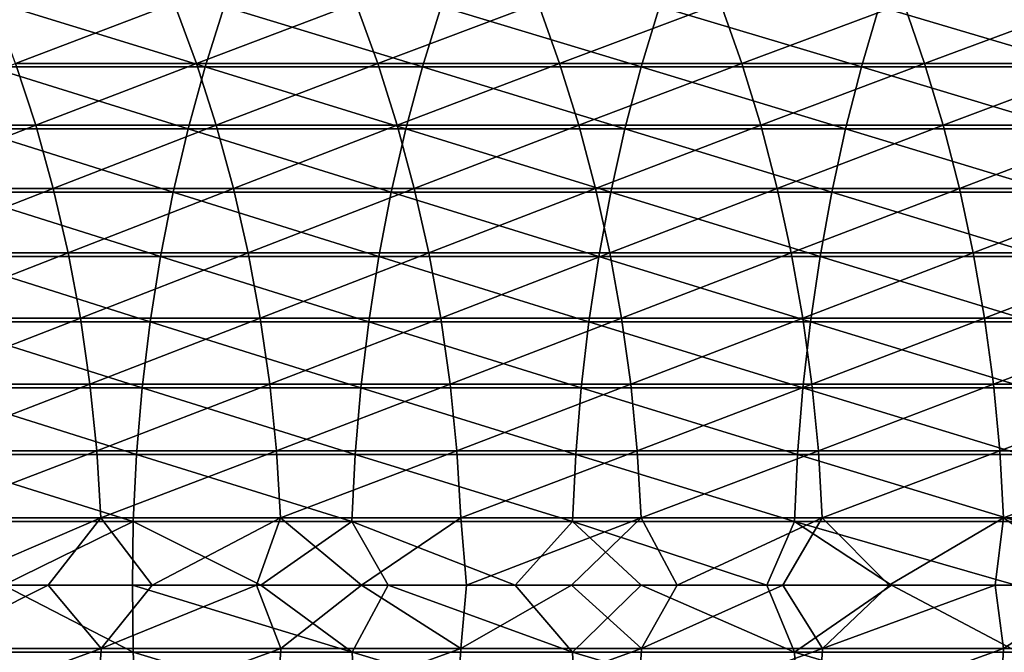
# Model space of a CAD drawing. Header units: metres. Extents: x -24 to 236, y -24 to 24.
# Tile 140 of 256: x 81.17 to 88.31, y -0.49 to 4.1. Entities that reach past the tile are written whole.
import ezdxf

# ---------------------------------------------------------------- set-up
doc = ezdxf.new("R2010")
doc.units = ezdxf.units.M
doc.layers.add('solid_10392024', color=7, linetype='CONTINUOUS')

msp = doc.modelspace()

# ---------------------------------------------------------------- linework, layer by layer
at = {"layer": 'solid_10392024'}
for points in [[(80.977242, 4.219735, 341.754333), (82.290977, 4.21995, 343.238953), (81.140854, 3.782649, 341.611816)], [(82.290977, 4.21995, 343.238953), (82.452377, 3.782841, 343.093903), (81.140854, 3.782649, 341.611816)], [(82.290977, 4.21995, 343.238953), (83.608742, 4.22012, 344.682098), (82.452377, 3.782841, 343.093903)], [(83.608742, 4.22012, 344.682098), (83.76783, 3.782994, 344.534515), (82.452377, 3.782841, 343.093903)], [(83.608742, 4.22012, 344.682098), (84.930176, 4.220222, 346.083679), (83.76783, 3.782994, 344.534515)], [(84.930176, 4.220222, 346.083679), (85.086853, 3.783085, 345.933533), (83.76783, 3.782994, 344.534515)], [(84.930176, 4.220222, 346.083679), (86.254921, 4.220241, 347.443512), (85.086853, 3.783085, 345.933533)], [(86.254921, 4.220241, 347.443512), (86.409088, 3.783103, 347.290833), (85.086853, 3.783085, 345.933533)], [(86.254921, 4.220241, 347.443512), (87.582642, 4.220174, 348.761536), (86.409088, 3.783103, 347.290833)], [(87.582642, 4.220174, 348.761536), (87.734192, 3.783042, 348.606232), (86.409088, 3.783103, 347.290833)], [(87.582642, 4.220174, 348.761536), (88.912964, 4.220026, 350.037598), (87.734192, 3.783042, 348.606232)], [(88.912964, 4.220026, 350.037598), (89.061783, 3.78291, 349.8797), (87.734192, 3.783042, 348.606232)], [(80.949219, 3.757709, 364.592804), (82.514778, 3.757498, 365.938965), (81.091354, 4.195435, 364.430634)], [(82.514778, 3.757498, 365.938965), (82.653847, 4.195198, 365.77417), (81.091354, 4.195435, 364.430634)], [(82.514778, 3.757498, 365.938965), (84.091057, 3.757342, 367.243225), (82.653847, 4.195198, 365.77417)], [(84.091057, 3.757342, 367.243225), (84.226936, 4.195024, 367.075775), (82.653847, 4.195198, 365.77417)], [(84.091057, 3.757342, 367.243225), (85.678017, 3.757302, 368.505341), (84.226936, 4.195024, 367.075775)], [(85.678017, 3.757302, 368.505341), (85.810562, 4.19498, 368.335236), (84.226936, 4.195024, 367.075775)], [(85.678017, 3.757302, 368.505341), (87.275536, 3.75739, 369.724884), (85.810562, 4.19498, 368.335236)], [(87.275536, 3.75739, 369.724884), (87.404625, 4.195078, 369.552155), (85.810562, 4.19498, 368.335236)], [(87.275536, 3.75739, 369.724884), (88.883461, 3.757579, 370.901459), (87.404625, 4.195078, 369.552155)], [(88.883461, 3.757579, 370.901459), (89.008949, 4.195289, 370.726105), (87.404625, 4.195078, 369.552155)], [(81.140854, 3.782649, 341.611816), (81.286362, 3.334445, 341.485077), (79.98101, 3.334264, 339.963837)], [(80.822922, 3.30894, 364.736908), (82.391212, 3.308754, 366.085419), (80.949219, 3.757709, 364.592804)], [(82.391212, 3.308754, 366.085419), (82.514778, 3.757498, 365.938965), (80.949219, 3.757709, 364.592804)], [(81.140854, 3.782649, 341.611816), (82.452377, 3.782841, 343.093903), (81.286362, 3.334445, 341.485077)], [(82.452377, 3.782841, 343.093903), (82.595917, 3.334615, 342.964935), (81.286362, 3.334445, 341.485077)], [(82.391212, 3.308754, 366.085419), (83.970329, 3.308617, 367.392029), (82.514778, 3.757498, 365.938965)], [(82.452377, 3.782841, 343.093903), (83.76783, 3.782994, 344.534515), (82.595917, 3.334615, 342.964935)], [(83.970329, 3.308617, 367.392029), (84.091057, 3.757342, 367.243225), (82.514778, 3.757498, 365.938965)], [(83.76783, 3.782994, 344.534515), (83.909317, 3.334749, 344.40329), (82.595917, 3.334615, 342.964935)], [(83.76783, 3.782994, 344.534515), (85.086853, 3.783085, 345.933533), (83.909317, 3.334749, 344.40329)], [(85.086853, 3.783085, 345.933533), (85.226196, 3.33483, 345.800018), (83.909317, 3.334749, 344.40329)], [(83.970329, 3.308617, 367.392029), (85.560242, 3.308581, 368.656464), (84.091057, 3.757342, 367.243225)], [(85.560242, 3.308581, 368.656464), (85.678017, 3.757302, 368.505341), (84.091057, 3.757342, 367.243225)], [(85.086853, 3.783085, 345.933533), (86.409088, 3.783103, 347.290833), (85.226196, 3.33483, 345.800018)], [(86.409088, 3.783103, 347.290833), (86.546204, 3.334845, 347.154999), (85.226196, 3.33483, 345.800018)], [(85.560242, 3.308581, 368.656464), (87.160843, 3.308659, 369.878357), (85.678017, 3.757302, 368.505341)], [(87.160843, 3.308659, 369.878357), (87.275536, 3.75739, 369.724884), (85.678017, 3.757302, 368.505341)], [(86.409088, 3.783103, 347.290833), (87.734192, 3.783042, 348.606232), (86.546204, 3.334845, 347.154999)], [(87.734192, 3.783042, 348.606232), (87.868973, 3.334792, 348.468109), (86.546204, 3.334845, 347.154999)], [(87.160843, 3.308659, 369.878357), (88.771965, 3.308825, 371.057281), (87.275536, 3.75739, 369.724884)], [(88.771965, 3.308825, 371.057281), (88.883461, 3.757579, 370.901459), (87.275536, 3.75739, 369.724884)], [(87.734192, 3.783042, 348.606232), (89.061783, 3.78291, 349.8797), (87.868973, 3.334792, 348.468109)], [(89.061783, 3.78291, 349.8797), (89.194145, 3.334676, 349.739258), (87.868973, 3.334792, 348.468109)], [(79.98101, 3.334264, 339.963837), (81.286362, 3.334445, 341.485077), (80.10965, 2.876285, 339.855164)], [(81.286362, 3.334445, 341.485077), (81.413345, 2.876441, 341.374451), (80.10965, 2.876285, 339.855164)], [(80.712837, 2.850446, 364.862488), (82.283508, 2.850285, 366.213043), (80.822922, 3.30894, 364.736908)], [(82.283508, 2.850285, 366.213043), (82.391212, 3.308754, 366.085419), (80.822922, 3.30894, 364.736908)], [(81.286362, 3.334445, 341.485077), (82.595917, 3.334615, 342.964935), (81.413345, 2.876441, 341.374451)], [(82.595917, 3.334615, 342.964935), (82.721184, 2.876588, 342.852356), (81.413345, 2.876441, 341.374451)], [(82.283508, 2.850285, 366.213043), (83.865105, 2.850167, 367.521698), (82.391212, 3.308754, 366.085419)], [(83.865105, 2.850167, 367.521698), (83.970329, 3.308617, 367.392029), (82.391212, 3.308754, 366.085419)], [(82.595917, 3.334615, 342.964935), (83.909317, 3.334749, 344.40329), (82.721184, 2.876588, 342.852356)], [(83.909317, 3.334749, 344.40329), (84.032791, 2.876704, 344.288757), (82.721184, 2.876588, 342.852356)], [(83.865105, 2.850167, 367.521698), (85.457588, 2.850137, 368.788177), (83.970329, 3.308617, 367.392029)], [(83.909317, 3.334749, 344.40329), (85.226196, 3.33483, 345.800018), (84.032791, 2.876704, 344.288757)], [(85.457588, 2.850137, 368.788177), (85.560242, 3.308581, 368.656464), (83.970329, 3.308617, 367.392029)], [(85.226196, 3.33483, 345.800018), (85.347801, 2.876774, 345.683502), (84.032791, 2.876704, 344.288757)], [(85.226196, 3.33483, 345.800018), (86.546204, 3.334845, 347.154999), (85.347801, 2.876774, 345.683502)], [(86.546204, 3.334845, 347.154999), (86.665855, 2.876787, 347.036499), (85.347801, 2.876774, 345.683502)], [(85.457588, 2.850137, 368.788177), (87.060867, 2.850204, 370.012146), (85.560242, 3.308581, 368.656464)], [(87.060867, 2.850204, 370.012146), (87.160843, 3.308659, 369.878357), (85.560242, 3.308581, 368.656464)], [(86.546204, 3.334845, 347.154999), (87.868973, 3.334792, 348.468109), (86.665855, 2.876787, 347.036499)], [(87.868973, 3.334792, 348.468109), (87.986595, 2.876741, 348.347595), (86.665855, 2.876787, 347.036499)], [(87.060867, 2.850204, 370.012146), (88.674774, 2.850347, 371.193115), (87.160843, 3.308659, 369.878357)], [(88.674774, 2.850347, 371.193115), (88.771965, 3.308825, 371.057281), (87.160843, 3.308659, 369.878357)], [(87.868973, 3.334792, 348.468109), (89.194145, 3.334676, 349.739258), (87.986595, 2.876741, 348.347595)], [(89.194145, 3.334676, 349.739258), (89.309647, 2.87664, 349.616669), (87.986595, 2.876741, 348.347595)], [(80.10965, 2.876285, 339.855164), (81.413345, 2.876441, 341.374451), (80.219131, 2.409853, 339.762665)], [(81.413345, 2.876441, 341.374451), (81.521431, 2.409984, 341.280304), (80.219131, 2.409853, 339.762665)], [(81.413345, 2.876441, 341.374451), (82.721184, 2.876588, 342.852356), (81.521431, 2.409984, 341.280304)], [(82.721184, 2.876588, 342.852356), (82.827797, 2.410107, 342.756561), (81.521431, 2.409984, 341.280304)], [(82.721184, 2.876588, 342.852356), (84.032791, 2.876704, 344.288757), (82.827797, 2.410107, 342.756561)], [(84.032791, 2.876704, 344.288757), (84.137878, 2.410204, 344.191254), (82.827797, 2.410107, 342.756561)], [(84.032791, 2.876704, 344.288757), (85.347801, 2.876774, 345.683502), (84.137878, 2.410204, 344.191254)], [(85.347801, 2.876774, 345.683502), (85.451302, 2.410262, 345.58432), (84.137878, 2.410204, 344.191254)], [(85.347801, 2.876774, 345.683502), (86.665855, 2.876787, 347.036499), (85.451302, 2.410262, 345.58432)], [(86.665855, 2.876787, 347.036499), (86.7677, 2.410273, 346.935608), (85.451302, 2.410262, 345.58432)], [(86.665855, 2.876787, 347.036499), (87.986595, 2.876741, 348.347595), (86.7677, 2.410273, 346.935608)], [(87.986595, 2.876741, 348.347595), (88.086708, 2.410235, 348.244995), (86.7677, 2.410273, 346.935608)], [(87.986595, 2.876741, 348.347595), (89.309647, 2.87664, 349.616669), (88.086708, 2.410235, 348.244995)], [(89.309647, 2.87664, 349.616669), (89.407959, 2.410151, 349.51236), (88.086708, 2.410235, 348.244995)], [(80.619301, 2.383574, 364.969238), (82.191986, 2.38344, 366.321503), (80.712837, 2.850446, 364.862488)], [(82.191986, 2.38344, 366.321503), (82.283508, 2.850285, 366.213043), (80.712837, 2.850446, 364.862488)], [(82.191986, 2.38344, 366.321503), (83.775681, 2.383341, 367.631897), (82.283508, 2.850285, 366.213043)], [(83.775681, 2.383341, 367.631897), (83.865105, 2.850167, 367.521698), (82.283508, 2.850285, 366.213043)], [(83.775681, 2.383341, 367.631897), (85.370361, 2.383315, 368.900116), (83.865105, 2.850167, 367.521698)], [(85.370361, 2.383315, 368.900116), (85.457588, 2.850137, 368.788177), (83.865105, 2.850167, 367.521698)], [(85.370361, 2.383315, 368.900116), (86.975914, 2.383371, 370.125824), (85.457588, 2.850137, 368.788177)], [(86.975914, 2.383371, 370.125824), (87.060867, 2.850204, 370.012146), (85.457588, 2.850137, 368.788177)], [(86.975914, 2.383371, 370.125824), (88.592186, 2.383491, 371.308533), (87.060867, 2.850204, 370.012146)], [(88.592186, 2.383491, 371.308533), (88.674774, 2.850347, 371.193115), (87.060867, 2.850204, 370.012146)], [(80.219131, 2.409853, 339.762665), (81.521431, 2.409984, 341.280304), (80.309151, 1.936338, 339.686584)], [(81.521431, 2.409984, 341.280304), (81.610291, 1.936444, 341.202911), (80.309151, 1.936338, 339.686584)], [(80.542564, 1.909696, 365.056763), (82.116913, 1.909589, 366.410461), (80.619301, 2.383574, 364.969238)], [(82.116913, 1.909589, 366.410461), (82.191986, 2.38344, 366.321503), (80.619301, 2.383574, 364.969238)], [(81.521431, 2.409984, 341.280304), (82.827797, 2.410107, 342.756561), (81.610291, 1.936444, 341.202911)], [(82.827797, 2.410107, 342.756561), (82.915459, 1.936543, 342.677765), (81.610291, 1.936444, 341.202911)], [(82.116913, 1.909589, 366.410461), (83.702332, 1.90951, 367.72229), (82.191986, 2.38344, 366.321503)], [(83.702332, 1.90951, 367.72229), (83.775681, 2.383341, 367.631897), (82.191986, 2.38344, 366.321503)], [(82.827797, 2.410107, 342.756561), (84.137878, 2.410204, 344.191254), (82.915459, 1.936543, 342.677765)], [(84.137878, 2.410204, 344.191254), (84.224289, 1.93662, 344.111115), (82.915459, 1.936543, 342.677765)], [(83.702332, 1.90951, 367.72229), (85.298813, 1.909489, 368.991943), (83.775681, 2.383341, 367.631897)], [(85.298813, 1.909489, 368.991943), (85.370361, 2.383315, 368.900116), (83.775681, 2.383341, 367.631897)], [(84.137878, 2.410204, 344.191254), (85.451302, 2.410262, 345.58432), (84.224289, 1.93662, 344.111115)], [(85.451302, 2.410262, 345.58432), (85.5364, 1.936667, 345.502777), (84.224289, 1.93662, 344.111115)], [(85.298813, 1.909489, 368.991943), (86.906235, 1.909534, 370.219055), (85.370361, 2.383315, 368.900116)], [(86.906235, 1.909534, 370.219055), (86.975914, 2.383371, 370.125824), (85.370361, 2.383315, 368.900116)], [(85.451302, 2.410262, 345.58432), (86.7677, 2.410273, 346.935608), (85.5364, 1.936667, 345.502777)], [(86.7677, 2.410273, 346.935608), (86.85144, 1.936676, 346.852661), (85.5364, 1.936667, 345.502777)], [(86.7677, 2.410273, 346.935608), (88.086708, 2.410235, 348.244995), (86.85144, 1.936676, 346.852661)], [(88.086708, 2.410235, 348.244995), (88.169022, 1.936645, 348.160645), (86.85144, 1.936676, 346.852661)], [(86.906235, 1.909534, 370.219055), (88.524445, 1.90963, 371.403198), (86.975914, 2.383371, 370.125824)], [(88.524445, 1.90963, 371.403198), (88.592186, 2.383491, 371.308533), (86.975914, 2.383371, 370.125824)], [(88.086708, 2.410235, 348.244995), (89.407959, 2.410151, 349.51236), (88.169022, 1.936645, 348.160645)], [(89.407959, 2.410151, 349.51236), (89.488792, 1.936578, 349.426605), (88.169022, 1.936645, 348.160645)], [(80.309151, 1.936338, 339.686584), (81.610291, 1.936444, 341.202911), (80.37944, 1.457133, 339.627197)], [(81.610291, 1.936444, 341.202911), (81.67968, 1.457212, 341.142456), (80.37944, 1.457133, 339.627197)], [(81.610291, 1.936444, 341.202911), (82.915459, 1.936543, 342.677765), (81.67968, 1.457212, 341.142456)], [(82.915459, 1.936543, 342.677765), (82.98391, 1.457286, 342.616272), (81.67968, 1.457212, 341.142456)], [(82.915459, 1.936543, 342.677765), (84.224289, 1.93662, 344.111115), (82.98391, 1.457286, 342.616272)], [(84.224289, 1.93662, 344.111115), (84.291756, 1.457345, 344.048523), (82.98391, 1.457286, 342.616272)], [(84.224289, 1.93662, 344.111115), (85.5364, 1.936667, 345.502777), (84.291756, 1.457345, 344.048523)], [(85.5364, 1.936667, 345.502777), (85.602844, 1.45738, 345.439117), (84.291756, 1.457345, 344.048523)], [(85.5364, 1.936667, 345.502777), (86.85144, 1.936676, 346.852661), (85.602844, 1.45738, 345.439117)], [(86.85144, 1.936676, 346.852661), (86.916817, 1.457387, 346.787903), (85.602844, 1.45738, 345.439117)], [(86.85144, 1.936676, 346.852661), (88.169022, 1.936645, 348.160645), (86.916817, 1.457387, 346.787903)], [(88.169022, 1.936645, 348.160645), (88.233292, 1.457364, 348.094788), (86.916817, 1.457387, 346.787903)], [(88.169022, 1.936645, 348.160645), (89.488792, 1.936578, 349.426605), (88.233292, 1.457364, 348.094788)], [(89.488792, 1.936578, 349.426605), (89.551903, 1.457313, 349.359619), (88.233292, 1.457364, 348.094788)], [(80.48288, 1.430206, 365.124878), (82.05851, 1.430126, 366.479675), (80.542564, 1.909696, 365.056763)], [(82.05851, 1.430126, 366.479675), (82.116913, 1.909589, 366.410461), (80.542564, 1.909696, 365.056763)], [(82.05851, 1.430126, 366.479675), (83.645271, 1.430067, 367.792603), (82.116913, 1.909589, 366.410461)], [(83.645271, 1.430067, 367.792603), (83.702332, 1.90951, 367.72229), (82.116913, 1.909589, 366.410461)], [(83.645271, 1.430067, 367.792603), (85.243149, 1.430051, 369.063385), (83.702332, 1.90951, 367.72229)], [(85.243149, 1.430051, 369.063385), (85.298813, 1.909489, 368.991943), (83.702332, 1.90951, 367.72229)], [(85.243149, 1.430051, 369.063385), (86.85202, 1.430085, 370.291595), (85.298813, 1.909489, 368.991943)], [(86.85202, 1.430085, 370.291595), (86.906235, 1.909534, 370.219055), (85.298813, 1.909489, 368.991943)], [(86.85202, 1.430085, 370.291595), (88.471748, 1.430157, 371.476837), (86.906235, 1.909534, 370.219055)], [(88.471748, 1.430157, 371.476837), (88.524445, 1.90963, 371.403198), (86.906235, 1.909534, 370.219055)], [(80.37944, 1.457133, 339.627197), (81.67968, 1.457212, 341.142456), (80.429787, 0.973644, 339.584656)], [(81.67968, 1.457212, 341.142456), (81.729378, 0.973697, 341.099152), (80.429787, 0.973644, 339.584656)], [(80.440399, 0.946513, 365.17334), (82.016945, 0.94646, 366.528931), (80.48288, 1.430206, 365.124878)], [(82.016945, 0.94646, 366.528931), (82.05851, 1.430126, 366.479675), (80.48288, 1.430206, 365.124878)], [(81.67968, 1.457212, 341.142456), (82.98391, 1.457286, 342.616272), (81.729378, 0.973697, 341.099152)], [(82.98391, 1.457286, 342.616272), (83.032936, 0.973747, 342.572205), (81.729378, 0.973697, 341.099152)], [(82.016945, 0.94646, 366.528931), (83.604668, 0.94642, 367.842651), (82.05851, 1.430126, 366.479675)], [(83.604668, 0.94642, 367.842651), (83.645271, 1.430067, 367.792603), (82.05851, 1.430126, 366.479675)], [(82.98391, 1.457286, 342.616272), (84.291756, 1.457345, 344.048523), (83.032936, 0.973747, 342.572205)], [(84.291756, 1.457345, 344.048523), (84.34008, 0.973786, 344.003693), (83.032936, 0.973747, 342.572205)], [(83.604668, 0.94642, 367.842651), (85.203537, 0.94641, 369.114197), (83.645271, 1.430067, 367.792603)], [(85.203537, 0.94641, 369.114197), (85.243149, 1.430051, 369.063385), (83.645271, 1.430067, 367.792603)], [(84.291756, 1.457345, 344.048523), (85.602844, 1.45738, 345.439117), (84.34008, 0.973786, 344.003693)], [(85.602844, 1.45738, 345.439117), (85.650444, 0.97381, 345.393524), (84.34008, 0.973786, 344.003693)], [(85.203537, 0.94641, 369.114197), (86.813446, 0.946433, 370.343231), (85.243149, 1.430051, 369.063385)], [(86.813446, 0.946433, 370.343231), (86.85202, 1.430085, 370.291595), (85.243149, 1.430051, 369.063385)], [(85.602844, 1.45738, 345.439117), (86.916817, 1.457387, 346.787903), (85.650444, 0.97381, 345.393524)], [(86.916817, 1.457387, 346.787903), (86.963646, 0.973814, 346.741516), (85.650444, 0.97381, 345.393524)], [(86.813446, 0.946433, 370.343231), (88.43425, 0.94648, 371.529236), (86.85202, 1.430085, 370.291595)], [(88.43425, 0.94648, 371.529236), (88.471748, 1.430157, 371.476837), (86.85202, 1.430085, 370.291595)], [(86.916817, 1.457387, 346.787903), (88.233292, 1.457364, 348.094788), (86.963646, 0.973814, 346.741516)], [(88.233292, 1.457364, 348.094788), (88.279327, 0.973799, 348.047607), (86.963646, 0.973814, 346.741516)], [(88.233292, 1.457364, 348.094788), (89.551903, 1.457313, 349.359619), (88.279327, 0.973799, 348.047607)], [(89.551903, 1.457313, 349.359619), (89.597115, 0.973765, 349.311646), (88.279327, 0.973799, 348.047607)], [(80.41526, 0.460038, 365.202026), (81.992355, 0.460012, 366.558075), (80.440399, 0.946513, 365.17334)], [(80.429787, 0.973644, 339.584656), (81.729378, 0.973697, 341.099152), (80.460045, 0.487295, 339.559113)], [(81.992355, 0.460012, 366.558075), (82.016945, 0.94646, 366.528931), (80.440399, 0.946513, 365.17334)], [(81.729378, 0.973697, 341.099152), (81.759247, 0.487321, 341.073151), (80.460045, 0.487295, 339.559113)], [(81.729378, 0.973697, 341.099152), (83.032936, 0.973747, 342.572205), (81.759247, 0.487321, 341.073151)], [(83.032936, 0.973747, 342.572205), (83.062401, 0.487346, 342.545746), (81.759247, 0.487321, 341.073151)], [(81.992355, 0.460012, 366.558075), (83.580643, 0.459993, 367.872253), (82.016945, 0.94646, 366.528931)], [(83.580643, 0.459993, 367.872253), (83.604668, 0.94642, 367.842651), (82.016945, 0.94646, 366.528931)], [(83.032936, 0.973747, 342.572205), (84.34008, 0.973786, 344.003693), (83.062401, 0.487346, 342.545746)], [(84.34008, 0.973786, 344.003693), (84.369125, 0.487365, 343.976776), (83.062401, 0.487346, 342.545746)], [(83.580643, 0.459993, 367.872253), (85.180092, 0.459988, 369.144287), (83.604668, 0.94642, 367.842651)], [(85.180092, 0.459988, 369.144287), (85.203537, 0.94641, 369.114197), (83.604668, 0.94642, 367.842651)], [(84.34008, 0.973786, 344.003693), (85.650444, 0.97381, 345.393524), (84.369125, 0.487365, 343.976776)], [(85.650444, 0.97381, 345.393524), (85.679047, 0.487377, 345.366119), (84.369125, 0.487365, 343.976776)], [(85.180092, 0.459988, 369.144287), (86.790619, 0.459999, 370.373779), (85.203537, 0.94641, 369.114197)], [(86.790619, 0.459999, 370.373779), (86.813446, 0.946433, 370.343231), (85.203537, 0.94641, 369.114197)], [(85.650444, 0.97381, 345.393524), (86.963646, 0.973814, 346.741516), (85.679047, 0.487377, 345.366119)], [(86.963646, 0.973814, 346.741516), (86.991798, 0.487379, 346.713654), (85.679047, 0.487377, 345.366119)], [(86.790619, 0.459999, 370.373779), (88.412056, 0.460022, 371.560272), (86.813446, 0.946433, 370.343231)], [(88.412056, 0.460022, 371.560272), (88.43425, 0.94648, 371.529236), (86.813446, 0.946433, 370.343231)], [(86.963646, 0.973814, 346.741516), (88.279327, 0.973799, 348.047607), (86.991798, 0.487379, 346.713654)], [(88.279327, 0.973799, 348.047607), (88.306999, 0.487372, 348.019257), (86.991798, 0.487379, 346.713654)], [(88.279327, 0.973799, 348.047607), (89.597115, 0.973765, 349.311646), (88.306999, 0.487372, 348.019257)], [(89.597115, 0.973765, 349.311646), (89.624283, 0.487355, 349.282837), (88.306999, 0.487372, 348.019257)], [(81.052322, 0, 365.771515), (81.992355, 0.460012, 366.558075), (80.41526, 0.460038, 365.202026)], [(80.460045, 0.487295, 339.559113), (81.759247, 0.487321, 341.073151), (80.622406, 0, 339.730438)], [(81.759247, 0.487321, 341.073151), (81.37571, 0, 340.610779), (80.622406, 0, 339.730438)], [(81.052322, 0, 365.771515), (81.98851, 0, 366.570221), (81.992355, 0.460012, 366.558075)], [(81.759247, 0.487321, 341.073151), (82.131203, 0, 341.478149), (81.37571, 0, 340.610779)], [(81.759247, 0.487321, 341.073151), (83.062401, 0.487346, 342.545746), (82.131203, 0, 341.478149)], [(81.98851, 0, 366.570221), (82.918953, 0, 367.346222), (81.992355, 0.460012, 366.558075)], [(82.918953, 0, 367.346222), (83.580643, 0.459993, 367.872253), (81.992355, 0.460012, 366.558075)], [(83.062401, 0.487346, 342.545746), (82.888908, 0, 342.33252), (82.131203, 0, 341.478149)], [(83.062401, 0.487346, 342.545746), (83.648712, 0, 343.173828), (82.888908, 0, 342.33252)], [(82.918953, 0, 367.346222), (83.843834, 0, 368.10022), (83.580643, 0.459993, 367.872253)], [(83.062401, 0.487346, 342.545746), (84.369125, 0.487365, 343.976776), (83.648712, 0, 343.173828)], [(84.763802, 0, 368.833099), (85.180092, 0.459988, 369.144287), (83.580643, 0.459993, 367.872253)], [(83.843834, 0, 368.10022), (84.763802, 0, 368.833099), (83.580643, 0.459993, 367.872253)], [(84.369125, 0.487365, 343.976776), (84.410515, 0, 344.001953), (83.648712, 0, 343.173828)], [(84.369125, 0.487365, 343.976776), (85.679047, 0.487377, 345.366119), (84.410515, 0, 344.001953)], [(85.679047, 0.487377, 345.366119), (85.174225, 0, 344.816803), (84.410515, 0, 344.001953)], [(84.763802, 0, 368.833099), (85.679276, 0, 369.545685), (85.180092, 0.459988, 369.144287)], [(85.679047, 0.487377, 345.366119), (85.939819, 0, 345.618317), (85.174225, 0, 344.816803)], [(86.589485, 0, 370.237732), (86.790619, 0.459999, 370.373779), (85.180092, 0.459988, 369.144287)], [(85.679276, 0, 369.545685), (86.589485, 0, 370.237732), (85.180092, 0.459988, 369.144287)], [(85.679047, 0.487377, 345.366119), (86.991798, 0.487379, 346.713654), (85.939819, 0, 345.618317)], [(86.991798, 0.487379, 346.713654), (86.707222, 0, 346.406494), (85.939819, 0, 345.618317)], [(86.589485, 0, 370.237732), (87.494904, 0, 370.910004), (86.790619, 0.459999, 370.373779)], [(86.991798, 0.487379, 346.713654), (87.476219, 0, 347.18103), (86.707222, 0, 346.406494)], [(88.396355, 0, 371.563477), (88.412056, 0.460022, 371.560272), (86.790619, 0.459999, 370.373779)], [(87.494904, 0, 370.910004), (88.396355, 0, 371.563477), (86.790619, 0.459999, 370.373779)], [(86.991798, 0.487379, 346.713654), (88.306999, 0.487372, 348.019257), (87.476219, 0, 347.18103)], [(88.306999, 0.487372, 348.019257), (88.246643, 0, 347.941864), (87.476219, 0, 347.18103)], [(88.306999, 0.487372, 348.019257), (89.018806, 0, 348.689209), (88.246643, 0, 347.941864)], [(88.306999, 0.487372, 348.019257), (89.624283, 0.487355, 349.282837), (89.018806, 0, 348.689209)], [(80.416206, -0.487302, 365.200958), (81.993279, -0.487275, 366.556976), (81.052322, 0, 365.771515)], [(81.993279, -0.487275, 366.556976), (81.98851, 0, 366.570221), (81.052322, 0, 365.771515)], [(83.581543, -0.487254, 367.871155), (82.918953, 0, 367.346222), (81.98851, 0, 366.570221)], [(81.993279, -0.487275, 366.556976), (83.581543, -0.487254, 367.871155), (81.98851, 0, 366.570221)], [(83.581543, -0.487254, 367.871155), (83.843834, 0, 368.10022), (82.918953, 0, 367.346222)], [(83.581543, -0.487254, 367.871155), (85.180977, -0.487249, 369.143158), (83.843834, 0, 368.10022)], [(85.180977, -0.487249, 369.143158), (84.763802, 0, 368.833099), (83.843834, 0, 368.10022)], [(85.180977, -0.487249, 369.143158), (85.679276, 0, 369.545685), (84.763802, 0, 368.833099)], [(85.180977, -0.487249, 369.143158), (86.791481, -0.487261, 370.37262), (85.679276, 0, 369.545685)], [(86.791481, -0.487261, 370.37262), (86.589485, 0, 370.237732), (85.679276, 0, 369.545685)], [(86.791481, -0.487261, 370.37262), (87.494904, 0, 370.910004), (86.589485, 0, 370.237732)], [(86.791481, -0.487261, 370.37262), (88.412888, -0.487285, 371.559082), (87.494904, 0, 370.910004)], [(88.412888, -0.487285, 371.559082), (88.396355, 0, 371.563477), (87.494904, 0, 370.910004)], [(80.461143, -0.46003, 339.558167), (80.622406, 0, 339.730438), (81.37571, 0, 340.610779)], [(80.461143, -0.46003, 339.558167), (81.37571, 0, 340.610779), (81.76033, -0.460056, 341.072205)], [(81.76033, -0.460056, 341.072205), (81.37571, 0, 340.610779), (82.131203, 0, 341.478149)], [(81.76033, -0.460056, 341.072205), (82.131203, 0, 341.478149), (82.888908, 0, 342.33252)], [(81.76033, -0.460056, 341.072205), (82.888908, 0, 342.33252), (83.063469, -0.460079, 342.544769)], [(83.063469, -0.460079, 342.544769), (82.888908, 0, 342.33252), (83.648712, 0, 343.173828)], [(83.063469, -0.460079, 342.544769), (83.648712, 0, 343.173828), (84.370178, -0.460098, 343.9758)], [(84.370178, -0.460098, 343.9758), (83.648712, 0, 343.173828), (84.410515, 0, 344.001953)], [(84.370178, -0.460098, 343.9758), (84.410515, 0, 344.001953), (85.174225, 0, 344.816803)], [(84.370178, -0.460098, 343.9758), (85.174225, 0, 344.816803), (85.680084, -0.460109, 345.365112)], [(85.680084, -0.460109, 345.365112), (85.174225, 0, 344.816803), (85.939819, 0, 345.618317)], [(85.680084, -0.460109, 345.365112), (85.939819, 0, 345.618317), (86.707222, 0, 346.406494)], [(85.680084, -0.460109, 345.365112), (86.707222, 0, 346.406494), (86.992821, -0.460111, 346.712646)], [(86.992821, -0.460111, 346.712646), (86.707222, 0, 346.406494), (87.476219, 0, 347.18103)], [(86.992821, -0.460111, 346.712646), (87.476219, 0, 347.18103), (88.246643, 0, 347.941864)], [(86.992821, -0.460111, 346.712646), (88.246643, 0, 347.941864), (88.307999, -0.460103, 348.018219)], [(88.307999, -0.460103, 348.018219), (88.246643, 0, 347.941864), (89.018806, 0, 348.689209)], [(88.307999, -0.460103, 348.018219), (89.018806, 0, 348.689209), (89.625267, -0.460087, 349.281799)], [(82.018829, -0.973605, 366.526703), (81.993279, -0.487275, 366.556976), (80.416206, -0.487302, 365.200958)], [(80.442322, -0.973659, 365.171173), (82.018829, -0.973605, 366.526703), (80.416206, -0.487302, 365.200958)], [(80.461143, -0.46003, 339.558167), (81.76033, -0.460056, 341.072205), (80.432007, -0.946498, 339.582794)], [(81.76033, -0.460056, 341.072205), (81.731575, -0.94655, 341.09726), (80.432007, -0.946498, 339.582794)], [(81.76033, -0.460056, 341.072205), (83.063469, -0.460079, 342.544769), (81.731575, -0.94655, 341.09726)], [(83.063469, -0.460079, 342.544769), (83.035103, -0.946598, 342.570282), (81.731575, -0.94655, 341.09726)], [(83.606506, -0.973564, 367.840393), (83.581543, -0.487254, 367.871155), (81.993279, -0.487275, 366.556976)], [(82.018829, -0.973605, 366.526703), (83.606506, -0.973564, 367.840393), (81.993279, -0.487275, 366.556976)], [(83.063469, -0.460079, 342.544769), (84.370178, -0.460098, 343.9758), (83.035103, -0.946598, 342.570282)], [(84.370178, -0.460098, 343.9758), (84.342216, -0.946636, 344.00174), (83.035103, -0.946598, 342.570282)], [(85.205322, -0.973554, 369.111908), (85.180977, -0.487249, 369.143158), (83.581543, -0.487254, 367.871155)], [(83.606506, -0.973564, 367.840393), (85.205322, -0.973554, 369.111908), (83.581543, -0.487254, 367.871155)], [(84.370178, -0.460098, 343.9758), (85.680084, -0.460109, 345.365112), (84.342216, -0.946636, 344.00174)], [(85.680084, -0.460109, 345.365112), (85.652542, -0.946659, 345.39151), (84.342216, -0.946636, 344.00174)], [(86.815193, -0.973577, 370.340881), (86.791481, -0.487261, 370.37262), (85.180977, -0.487249, 369.143158)], [(85.205322, -0.973554, 369.111908), (86.815193, -0.973577, 370.340881), (85.180977, -0.487249, 369.143158)], [(85.680084, -0.460109, 345.365112), (86.992821, -0.460111, 346.712646), (85.652542, -0.946659, 345.39151)], [(86.992821, -0.460111, 346.712646), (86.965721, -0.946663, 346.739471), (85.652542, -0.946659, 345.39151)], [(88.435944, -0.973626, 371.526886), (88.412888, -0.487285, 371.559082), (86.791481, -0.487261, 370.37262)], [(86.815193, -0.973577, 370.340881), (88.435944, -0.973626, 371.526886), (86.791481, -0.487261, 370.37262)], [(88.307999, -0.460103, 348.018219), (88.281364, -0.946648, 348.045532), (86.965721, -0.946663, 346.739471)], [(86.992821, -0.460111, 346.712646), (88.307999, -0.460103, 348.018219), (86.965721, -0.946663, 346.739471)], [(89.625267, -0.460087, 349.281799), (89.599106, -0.946615, 349.30954), (88.281364, -0.946648, 348.045532)], [(88.307999, -0.460103, 348.018219), (89.625267, -0.460087, 349.281799), (88.281364, -0.946648, 348.045532)]]:
    msp.add_3dface(points, dxfattribs=at)

doc.saveas('drawing.dxf')
